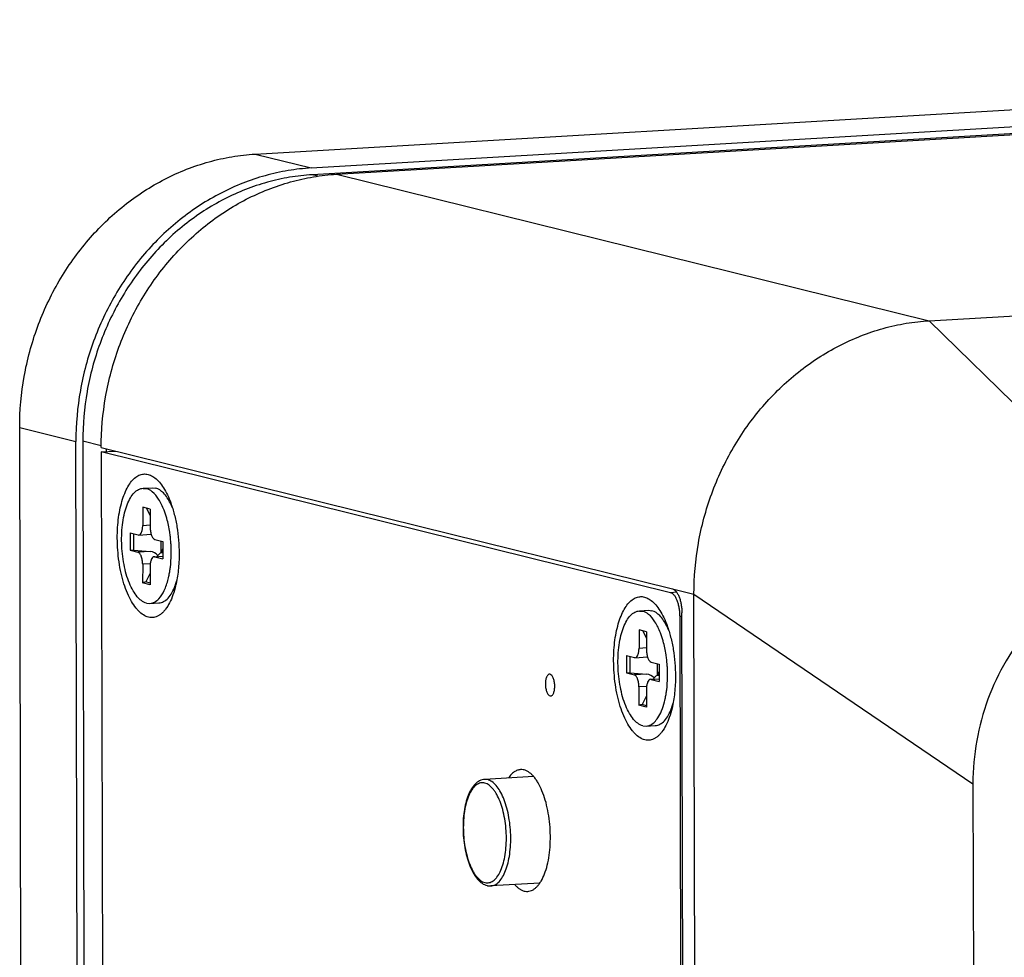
# Model space of a CAD drawing. Header units: millimetres. Extents: x 0 to 2731, y -3524 to -2222.
# Tile 73 of 221: x 1453 to 1498, y -3149 to -3106. Entities that reach past the tile are written whole.
import ezdxf

# ---------------------------------------------------------------- set-up
doc = ezdxf.new("R2010")
doc.units = ezdxf.units.MM
doc.header["$LTSCALE"] = 46.255
doc.layers.add('00_COMPONENTS', color=7, linetype='CONTINUOUS')

msp = doc.modelspace()

# ---------------------------------------------------------------- linework, layer by layer
at = {"layer": '00_COMPONENTS', "color": 7}
for p, q in [((1463.776, -3112.483), (1568.838, -3106.313)), ((1466.357, -3113.121), (1569.129, -3107.085)), ((1569.277, -3107.388), (1466.4, -3113.429)), ((1467.518, -3113.407), (1569.299, -3107.43)), ((1494.741, -3120.132), (1613.91, -3113.133)), ((1453.362, -3302.769), (1452.969, -3125.035)), ((1455.942, -3303.406), (1455.549, -3125.672)), ((1455.863, -3125.667), (1456.256, -3303.401)), ((1456.711, -3125.959), (1482.944, -3132.439)), ((1456.711, -3126.157), (1457.36, -3126.119)), ((1456.711, -3126.157), (1457.103, -3303.494)), ((1482.859, -3132.616), (1456.711, -3126.157)), ((1456.939, -3126.015), (1456.939, -3126.144)), ((1458.633, -3127.821), (1459.053, -3127.796)), ((1458.633, -3127.827), (1458.791, -3127.837)), ((1459.053, -3127.796), (1459.212, -3127.813)), ((1458.618, -3128.685), (1458.617, -3129.528)), ((1458.962, -3128.776), (1458.618, -3128.685)), ((1458.77, -3128.725), (1458.962, -3129.08)), ((1458.962, -3128.776), (1458.961, -3129.619)), ((1458.036, -3129.87), (1458.035, -3130.663)), ((1458.036, -3129.87), (1458.401, -3129.967)), ((1458.188, -3129.91), (1458.187, -3130.658)), ((1458.401, -3129.967), (1458.431, -3129.969)), ((1458.431, -3129.97), (1459.007, -3129.936)), ((1459.176, -3130.172), (1459.541, -3130.269)), ((1459.446, -3130.244), (1459.445, -3130.769)), ((1459.541, -3130.269), (1459.54, -3131.063)), ((1458.035, -3130.663), (1458.187, -3130.658)), ((1458.035, -3130.663), (1458.4, -3130.76)), ((1458.187, -3130.658), (1458.97, -3130.727)), ((1459.306, -3130.902), (1459.541, -3130.678)), ((1459.541, -3130.582), (1459.445, -3130.769)), ((1459.54, -3130.794), (1459.445, -3130.769)), ((1459.445, -3130.769), (1459.54, -3130.777)), ((1459.145, -3130.963), (1459.54, -3130.94)), ((1459.175, -3130.966), (1459.145, -3130.964)), ((1459.175, -3130.966), (1459.54, -3131.063)), ((1458.615, -3131.314), (1458.614, -3132.157)), ((1458.959, -3131.405), (1458.958, -3132.248)), ((1458.754, -3132.121), (1458.614, -3132.157)), ((1458.958, -3132.248), (1458.614, -3132.157)), ((1458.958, -3131.721), (1458.754, -3132.121)), ((1458.958, -3132.175), (1458.754, -3132.121)), ((1484.326, -3310.417), (1483.933, -3132.683)), ((1458.785, -3133.095), (1458.943, -3133.106)), ((1458.943, -3133.112), (1459.364, -3133.087)), ((1481.426, -3133.451), (1481.846, -3133.426)), ((1481.426, -3133.457), (1481.584, -3133.468)), ((1481.846, -3133.426), (1482.005, -3133.443)), ((1483.679, -3309.066), (1483.291, -3133.715)), ((1483.765, -3309.286), (1483.377, -3133.538)), ((1481.411, -3134.315), (1481.41, -3135.158)), ((1481.755, -3134.406), (1481.411, -3134.315)), ((1481.563, -3134.355), (1481.755, -3134.71)), ((1481.755, -3134.406), (1481.754, -3135.249)), ((1480.829, -3135.5), (1480.828, -3136.294)), ((1480.829, -3135.5), (1481.195, -3135.597)), ((1480.981, -3135.54), (1480.98, -3136.288)), ((1481.195, -3135.597), (1481.224, -3135.599)), ((1481.224, -3135.6), (1481.8, -3135.566)), ((1481.969, -3135.802), (1482.334, -3135.899)), ((1482.239, -3135.874), (1482.238, -3136.399)), ((1482.334, -3136.212), (1482.238, -3136.399)), ((1482.334, -3135.899), (1482.333, -3136.693)), ((1480.828, -3136.294), (1480.98, -3136.288)), ((1480.828, -3136.294), (1481.194, -3136.391)), ((1480.98, -3136.288), (1481.763, -3136.357)), ((1481.938, -3136.593), (1482.333, -3136.57)), ((1481.968, -3136.596), (1481.938, -3136.594)), ((1481.968, -3136.596), (1482.333, -3136.693)), ((1482.099, -3136.532), (1482.334, -3136.308)), ((1482.334, -3136.424), (1482.238, -3136.399)), ((1482.238, -3136.399), (1482.334, -3136.407)), ((1481.408, -3136.944), (1481.407, -3137.787)), ((1481.752, -3137.035), (1481.751, -3137.878)), ((1481.752, -3137.352), (1481.547, -3137.751)), ((1481.547, -3137.751), (1481.407, -3137.787)), ((1481.751, -3137.878), (1481.407, -3137.787)), ((1481.751, -3137.806), (1481.547, -3137.751)), ((1481.578, -3138.725), (1481.736, -3138.736)), ((1481.737, -3138.742), (1482.157, -3138.717)), ((1476.568, -3141.054), (1474.321, -3141.186)), ((1496.743, -3141.384), (1497.099, -3302.238)), ((1476.856, -3145.945), (1474.608, -3146.077))]:
    msp.add_line(p, q, dxfattribs=at)
at = {"layer": '00_COMPONENTS', "color": 4}
for p, q in [((1463.776, -3112.483), (1466.357, -3113.121)), ((1466.666, -3113.495), (1466.4, -3113.429)), ((1467.518, -3113.407), (1494.741, -3120.132)), ((1494.741, -3120.132), (1505.749, -3130.925)), ((1452.969, -3125.035), (1455.549, -3125.672)), ((1456.711, -3125.876), (1455.863, -3125.667)), ((1458.617, -3129.528), (1458.955, -3129.508)), ((1458.97, -3130.727), (1458.4, -3130.76)), ((1459.175, -3130.966), (1459.533, -3130.945)), ((1458.952, -3131.294), (1458.615, -3131.314)), ((1483.143, -3132.599), (1482.859, -3132.616)), ((1482.944, -3132.439), (1483.933, -3132.683)), ((1483.933, -3132.683), (1496.743, -3141.384)), ((1483.377, -3133.71), (1483.291, -3133.715)), ((1481.41, -3135.158), (1481.748, -3135.138)), ((1481.763, -3136.357), (1481.194, -3136.391)), ((1481.968, -3136.596), (1482.326, -3136.575)), ((1481.746, -3136.924), (1481.408, -3136.944))]:
    msp.add_line(p, q, dxfattribs=at)
at = {"layer": '00_COMPONENTS', "color": 7}
for centre, radius, start, end in [((1455.892, -3130.254), 3.971, 18.2157, 21.0148), ((1455.445, -3130.402), 4.443, 15.8081, 18.2259), ((1455.223, -3130.466), 4.674, 15.586, 15.8272), ((1453.703, -3130.768), 6.224, 4.1967, 6.5857), ((1453.686, -3130.77), 6.242, 3.3798, 4.1996), ((1453.828, -3130.763), 6.1, 359.9437, 3.3947), ((1454.037, -3130.762), 5.891, 358.9745, 359.9283), ((1455.555, -3130.94), 4.36, 347.794, 350.5816), ((1455.239, -3130.885), 4.681, 350.5508, 350.8287), ((1456.049, -3131.046), 3.856, 345.7433, 347.7808), ((1478.686, -3135.884), 3.971, 18.2176, 21.0148), ((1478.238, -3136.032), 4.442, 15.8083, 18.2278), ((1478.016, -3136.096), 4.674, 15.5861, 15.8274), ((1476.497, -3136.398), 6.224, 4.1982, 6.586), ((1476.479, -3136.4), 6.242, 3.3799, 4.201), ((1476.621, -3136.393), 6.1, 359.9452, 3.3947), ((1476.83, -3136.392), 5.891, 358.9747, 359.9297), ((1478.842, -3136.676), 3.856, 345.7433, 347.7808), ((1478.348, -3136.57), 4.36, 347.794, 350.5834), ((1478.032, -3136.515), 4.681, 350.5526, 350.8288)]:
    msp.add_arc(centre, radius, start, end, dxfattribs=at)
for centre, major_axis, ratio, start_param, end_param in [((1458.969, -3131.223), (0.259, -0.438), 0.909818, 1.778827, 2.564225), ((1458.969, -3131.223), (0.28, 0.504), 0.375787, -0.813337, -0.690261), ((1481.762, -3136.853), (0.259, -0.438), 0.909843, 1.778962, 2.56436), ((1481.762, -3136.853), (0.28, 0.504), 0.375765, -0.813111, -0.69022)]:
    msp.add_ellipse(centre, major_axis=major_axis, ratio=ratio, start_param=start_param, end_param=end_param, dxfattribs=at)
for points, knots in [([(1452.969, -3125.035), (1452.967, -3124.253), (1453.105, -3122.683), (1453.718, -3120.406), (1454.716, -3118.28), (1456.061, -3116.387), (1457.439, -3115.055), (1458.659, -3114.177), (1459.621, -3113.619), (1460.622, -3113.165), (1461.655, -3112.819), (1462.709, -3112.585), (1463.421, -3112.504), (1463.776, -3112.483)], [0, 0, 0, 0, 0.128951, 0.258271, 0.386995, 0.514234, 0.6393, 0.700956, 0.761955, 0.82231, 0.882057, 0.941259, 1, 1, 1, 1]), ([(1466.357, -3113.121), (1466.001, -3113.141), (1465.289, -3113.222), (1464.235, -3113.456), (1463.203, -3113.802), (1462.201, -3114.256), (1461.24, -3114.814), (1460.019, -3115.693), (1458.641, -3117.024), (1457.296, -3118.918), (1456.298, -3121.044), (1455.685, -3123.32), (1455.548, -3124.89), (1455.549, -3125.672)], [0, 0, 0, 0, 0.058741, 0.117943, 0.17769, 0.238045, 0.299044, 0.3607, 0.485766, 0.613005, 0.741729, 0.871049, 1, 1, 1, 1]), ([(1466.4, -3113.429), (1466.054, -3113.449), (1465.359, -3113.528), (1464.332, -3113.757), (1463.325, -3114.094), (1462.349, -3114.537), (1461.411, -3115.08), (1460.221, -3115.937), (1458.878, -3117.235), (1457.566, -3119.081), (1456.593, -3121.154), (1455.995, -3123.374), (1455.862, -3124.904), (1455.863, -3125.667)], [0, 0, 0, 0, 0.058741, 0.117943, 0.17769, 0.238045, 0.299044, 0.3607, 0.485766, 0.613005, 0.741729, 0.871049, 1, 1, 1, 1]), ([(1456.711, -3125.959), (1456.709, -3125.177), (1456.846, -3123.607), (1457.459, -3121.33), (1458.457, -3119.204), (1459.802, -3117.311), (1461.18, -3115.98), (1462.401, -3115.101), (1463.362, -3114.543), (1464.364, -3114.089), (1465.397, -3113.743), (1466.45, -3113.509), (1467.162, -3113.428), (1467.518, -3113.407)], [0, 0, 0, 0, 0.128951, 0.258271, 0.386995, 0.514234, 0.6393, 0.700956, 0.761955, 0.82231, 0.882057, 0.941259, 1, 1, 1, 1]), ([(1483.933, -3132.683), (1483.932, -3131.901), (1484.069, -3130.331), (1484.682, -3128.055), (1485.68, -3125.929), (1486.806, -3124.344), (1487.859, -3123.23), (1488.712, -3122.481), (1489.624, -3121.825), (1490.585, -3121.267), (1491.587, -3120.813), (1492.619, -3120.467), (1493.673, -3120.233), (1494.385, -3120.152), (1494.741, -3120.132)], [0, 0, 0, 0, 0.128933, 0.258235, 0.386941, 0.514163, 0.577058, 0.639349, 0.700997, 0.761988, 0.822334, 0.882073, 0.941266, 1, 1, 1, 1]), ([(1457.451, -3130.111), (1457.45, -3129.949), (1457.46, -3129.631), (1457.505, -3129.167), (1457.58, -3128.732), (1457.684, -3128.335), (1457.813, -3127.984), (1457.966, -3127.687), (1458.139, -3127.451), (1458.305, -3127.303), (1458.443, -3127.224), (1458.547, -3127.186), (1458.653, -3127.166), (1458.76, -3127.165), (1458.867, -3127.183), (1459.014, -3127.233), (1459.197, -3127.347), (1459.4, -3127.548), (1459.589, -3127.811), (1459.763, -3128.132), (1459.861, -3128.37), (1459.908, -3128.496)], [0, 0, 0, 0, 0.090944, 0.178769, 0.261954, 0.339159, 0.409315, 0.471729, 0.526255, 0.57355, 0.595052, 0.615535, 0.635427, 0.655209, 0.675374, 0.696378, 0.742273, 0.795113, 0.855777, 0.924269, 1, 1, 1, 1]), ([(1458.785, -3133.095), (1458.62, -3133.052), (1458.389, -3132.855), (1458.161, -3132.519), (1457.929, -3132.032), (1457.728, -3131.301), (1457.626, -3130.357), (1457.664, -3129.559), (1457.774, -3128.969), (1457.89, -3128.591), (1458.036, -3128.276), (1458.209, -3128.033), (1458.408, -3127.873), (1458.561, -3127.826), (1458.633, -3127.822)], [0, 0, 0, 0, 0.084925, 0.140394, 0.204474, 0.35314, 0.516823, 0.676982, 0.750251, 0.816314, 0.874032, 0.922971, 0.963979, 1, 1, 1, 1]), ([(1458.984, -3127.927), (1458.968, -3127.917), (1458.908, -3127.88), (1458.842, -3127.851), (1458.791, -3127.837)], [0, 0, 0, 0, 0.264742, 1, 1, 1, 1]), ([(1459.599, -3128.83), (1459.532, -3128.654), (1459.387, -3128.345), (1459.172, -3128.075), (1459.055, -3127.98)], [0, 0, 0, 0, 0.555974, 1, 1, 1, 1]), ([(1459.886, -3128.502), (1459.801, -3128.335), (1459.625, -3128.055), (1459.347, -3127.849), (1459.212, -3127.813)], [0, 0, 0, 0, 0.573402, 1, 1, 1, 1]), ([(1459.985, -3128.717), (1459.977, -3128.698), (1459.946, -3128.626), (1459.912, -3128.554), (1459.886, -3128.502)], [0, 0, 0, 0, 0.256743, 1, 1, 1, 1]), ([(1459.908, -3128.496), (1459.97, -3128.668), (1460.08, -3129.031), (1460.198, -3129.601), (1460.271, -3130.2), (1460.288, -3130.608), (1460.289, -3130.812)], [0, 0, 0, 0, 0.232661, 0.481444, 0.739638, 1, 1, 1, 1]), ([(1459.887, -3130.054), (1459.878, -3129.981), (1459.84, -3129.697), (1459.782, -3129.416), (1459.725, -3129.211)], [0, 0, 0, 0, 0.25739, 1, 1, 1, 1]), ([(1458.431, -3129.97), (1458.493, -3129.966), (1458.572, -3129.849), (1458.608, -3129.692), (1458.617, -3129.585), (1458.617, -3129.528)], [0, 0, 0, 0, 0.369808, 0.661826, 1, 1, 1, 1]), ([(1458.961, -3129.619), (1458.961, -3129.684), (1458.971, -3129.809), (1459.014, -3129.978), (1459.077, -3130.105), (1459.143, -3130.164), (1459.176, -3130.172)], [0, 0, 0, 0, 0.314001, 0.603888, 0.836196, 1, 1, 1, 1]), ([(1460.13, -3132.292), (1460.096, -3132.437), (1460.018, -3132.708), (1459.865, -3133.075), (1459.709, -3133.332), (1459.57, -3133.496), (1459.465, -3133.593), (1459.355, -3133.669), (1459.241, -3133.722), (1459.124, -3133.753), (1459.006, -3133.76), (1458.886, -3133.744), (1458.722, -3133.69), (1458.565, -3133.589), (1458.42, -3133.455), (1458.267, -3133.281), (1458.09, -3133.013), (1457.905, -3132.635), (1457.747, -3132.198), (1457.618, -3131.714), (1457.523, -3131.196), (1457.465, -3130.658), (1457.451, -3130.293), (1457.451, -3130.111)], [0, 0, 0, 0, 0.071932, 0.136105, 0.19193, 0.216787, 0.239752, 0.261064, 0.281074, 0.30024, 0.319108, 0.338257, 0.358236, 0.402308, 0.427109, 0.453941, 0.51385, 0.581905, 0.657217, 0.738436, 0.823898, 0.911742, 1, 1, 1, 1]), ([(1458.615, -3131.314), (1458.615, -3131.249), (1458.605, -3131.124), (1458.562, -3130.955), (1458.499, -3130.828), (1458.433, -3130.769), (1458.4, -3130.76)], [0, 0, 0, 0, 0.314001, 0.603888, 0.836196, 1, 1, 1, 1]), ([(1459.145, -3130.963), (1459.083, -3130.967), (1459.004, -3131.084), (1458.968, -3131.241), (1458.959, -3131.348), (1458.959, -3131.405)], [0, 0, 0, 0, 0.369808, 0.661826, 1, 1, 1, 1]), ([(1459.86, -3131.631), (1459.87, -3131.57), (1459.906, -3131.317), (1459.923, -3131.061), (1459.927, -3130.867)], [0, 0, 0, 0, 0.241826, 1, 1, 1, 1]), ([(1460.289, -3130.812), (1460.289, -3131.07), (1460.265, -3131.567), (1460.186, -3132.059), (1460.13, -3132.292)], [0, 0, 0, 0, 0.518787, 1, 1, 1, 1]), ([(1505.749, -3130.925), (1505.45, -3130.942), (1504.853, -3131.01), (1503.675, -3131.273), (1502.25, -3131.838), (1500.693, -3132.852), (1499.332, -3134.165), (1498.213, -3135.731), (1497.378, -3137.496), (1496.859, -3139.403), (1496.741, -3140.723), (1496.743, -3141.384)], [0, 0, 0, 0, 0.05927, 0.118735, 0.238559, 0.360348, 0.484434, 0.610814, 0.739208, 0.869135, 1, 1, 1, 1]), ([(1459.355, -3132.894), (1459.457, -3132.786), (1459.634, -3132.494), (1459.74, -3132.176), (1459.786, -3131.996)], [0, 0, 0, 0, 0.44545, 1, 1, 1, 1]), ([(1460.108, -3132.289), (1460.115, -3132.271), (1460.141, -3132.197), (1460.165, -3132.121), (1460.181, -3132.064)], [0, 0, 0, 0, 0.243098, 1, 1, 1, 1]), ([(1459.364, -3133.086), (1459.438, -3133.082), (1459.596, -3133.033), (1459.8, -3132.862), (1459.976, -3132.606), (1460.066, -3132.402), (1460.108, -3132.289)], [0, 0, 0, 0, 0.194361, 0.416989, 0.684164, 1, 1, 1, 1]), ([(1482.944, -3132.439), (1483.01, -3132.455), (1483.083, -3132.518), (1483.149, -3132.607), (1483.199, -3132.689), (1483.254, -3132.809), (1483.307, -3132.972), (1483.346, -3133.152), (1483.371, -3133.342), (1483.376, -3133.472), (1483.377, -3133.538)], [0, 0, 0, 0, 0.163002, 0.214593, 0.270627, 0.395259, 0.534553, 0.684815, 0.841587, 1, 1, 1, 1]), ([(1458.943, -3133.111), (1459.017, -3133.106), (1459.173, -3133.058), (1459.297, -3132.956), (1459.355, -3132.894)], [0, 0, 0, 0, 0.46653, 1, 1, 1, 1]), ([(1480.244, -3135.741), (1480.243, -3135.579), (1480.253, -3135.261), (1480.298, -3134.797), (1480.373, -3134.362), (1480.477, -3133.965), (1480.606, -3133.614), (1480.759, -3133.317), (1480.932, -3133.081), (1481.098, -3132.933), (1481.236, -3132.855), (1481.34, -3132.816), (1481.446, -3132.796), (1481.553, -3132.795), (1481.66, -3132.813), (1481.807, -3132.863), (1481.99, -3132.977), (1482.193, -3133.178), (1482.383, -3133.441), (1482.556, -3133.763), (1482.654, -3134), (1482.701, -3134.126)], [0, 0, 0, 0, 0.090944, 0.178769, 0.261954, 0.339159, 0.409315, 0.471729, 0.526255, 0.57355, 0.595052, 0.615535, 0.635427, 0.655209, 0.675374, 0.696378, 0.742273, 0.795113, 0.855777, 0.924269, 1, 1, 1, 1]), ([(1483.291, -3133.715), (1483.291, -3133.65), (1483.285, -3133.52), (1483.261, -3133.329), (1483.221, -3133.149), (1483.169, -3132.986), (1483.114, -3132.866), (1483.063, -3132.784), (1482.998, -3132.695), (1482.924, -3132.632), (1482.859, -3132.616)], [0, 0, 0, 0, 0.158413, 0.315185, 0.465447, 0.604741, 0.729373, 0.785407, 0.836998, 1, 1, 1, 1]), ([(1481.578, -3138.725), (1481.414, -3138.682), (1481.182, -3138.486), (1480.954, -3138.149), (1480.722, -3137.662), (1480.521, -3136.931), (1480.419, -3135.987), (1480.457, -3135.189), (1480.567, -3134.599), (1480.683, -3134.221), (1480.829, -3133.906), (1481.002, -3133.664), (1481.201, -3133.503), (1481.354, -3133.456), (1481.426, -3133.452)], [0, 0, 0, 0, 0.08492, 0.140386, 0.204464, 0.353126, 0.516808, 0.676969, 0.75024, 0.816305, 0.874026, 0.922968, 0.963978, 1, 1, 1, 1]), ([(1481.777, -3133.557), (1481.761, -3133.547), (1481.701, -3133.51), (1481.635, -3133.481), (1481.584, -3133.468)], [0, 0, 0, 0, 0.264743, 1, 1, 1, 1]), ([(1482.679, -3134.132), (1482.594, -3133.965), (1482.418, -3133.685), (1482.14, -3133.479), (1482.005, -3133.443)], [0, 0, 0, 0, 0.573409, 1, 1, 1, 1]), ([(1482.392, -3134.46), (1482.325, -3134.284), (1482.181, -3133.975), (1481.965, -3133.705), (1481.848, -3133.61)], [0, 0, 0, 0, 0.555978, 1, 1, 1, 1]), ([(1482.778, -3134.347), (1482.77, -3134.328), (1482.739, -3134.256), (1482.706, -3134.184), (1482.679, -3134.132)], [0, 0, 0, 0, 0.256743, 1, 1, 1, 1]), ([(1482.701, -3134.126), (1482.763, -3134.298), (1482.874, -3134.661), (1482.991, -3135.231), (1483.064, -3135.83), (1483.082, -3136.238), (1483.082, -3136.442)], [0, 0, 0, 0, 0.232661, 0.481444, 0.739638, 1, 1, 1, 1]), ([(1482.68, -3135.684), (1482.671, -3135.611), (1482.633, -3135.327), (1482.575, -3135.046), (1482.518, -3134.841)], [0, 0, 0, 0, 0.25739, 1, 1, 1, 1]), ([(1481.224, -3135.6), (1481.286, -3135.596), (1481.365, -3135.479), (1481.401, -3135.322), (1481.41, -3135.215), (1481.41, -3135.158)], [0, 0, 0, 0, 0.369816, 0.661833, 1, 1, 1, 1]), ([(1481.754, -3135.249), (1481.754, -3135.314), (1481.764, -3135.439), (1481.807, -3135.608), (1481.87, -3135.735), (1481.936, -3135.794), (1481.969, -3135.802)], [0, 0, 0, 0, 0.314009, 0.603896, 0.836201, 1, 1, 1, 1]), ([(1482.924, -3137.922), (1482.889, -3138.067), (1482.811, -3138.338), (1482.658, -3138.705), (1482.502, -3138.962), (1482.363, -3139.126), (1482.258, -3139.223), (1482.148, -3139.299), (1482.034, -3139.352), (1481.917, -3139.383), (1481.799, -3139.39), (1481.679, -3139.374), (1481.515, -3139.32), (1481.358, -3139.219), (1481.213, -3139.085), (1481.06, -3138.911), (1480.883, -3138.643), (1480.698, -3138.265), (1480.54, -3137.828), (1480.411, -3137.344), (1480.317, -3136.826), (1480.258, -3136.288), (1480.244, -3135.924), (1480.244, -3135.741)], [0, 0, 0, 0, 0.071932, 0.136105, 0.19193, 0.216787, 0.239752, 0.261064, 0.281074, 0.30024, 0.319108, 0.338257, 0.358236, 0.402308, 0.427109, 0.453941, 0.51385, 0.581905, 0.657217, 0.738436, 0.823898, 0.911742, 1, 1, 1, 1]), ([(1477.294, -3136.357), (1477.281, -3136.357), (1477.252, -3136.366), (1477.214, -3136.397), (1477.182, -3136.443), (1477.154, -3136.502), (1477.132, -3136.574), (1477.111, -3136.686), (1477.104, -3136.837), (1477.121, -3136.989), (1477.149, -3137.104), (1477.175, -3137.18), (1477.207, -3137.245), (1477.25, -3137.308), (1477.294, -3137.345), (1477.325, -3137.352)], [0, 0, 0, 0, 0.036012, 0.077023, 0.12599, 0.183823, 0.250079, 0.323478, 0.483955, 0.647735, 0.725074, 0.7965, 0.860331, 0.915499, 1, 1, 1, 1]), ([(1477.323, -3136.359), (1477.32, -3136.359), (1477.311, -3136.357), (1477.301, -3136.356), (1477.294, -3136.357)], [0, 0, 0, 0, 0.25441, 1, 1, 1, 1]), ([(1477.353, -3137.355), (1477.367, -3137.354), (1477.395, -3137.345), (1477.433, -3137.315), (1477.466, -3137.269), (1477.493, -3137.209), (1477.515, -3137.137), (1477.536, -3137.026), (1477.543, -3136.875), (1477.526, -3136.723), (1477.499, -3136.608), (1477.472, -3136.532), (1477.441, -3136.467), (1477.398, -3136.403), (1477.354, -3136.367), (1477.323, -3136.359)], [0, 0, 0, 0, 0.036012, 0.077023, 0.12599, 0.183823, 0.250079, 0.323478, 0.483955, 0.647735, 0.725074, 0.7965, 0.860331, 0.915499, 1, 1, 1, 1]), ([(1481.408, -3136.944), (1481.408, -3136.879), (1481.398, -3136.754), (1481.355, -3136.585), (1481.292, -3136.458), (1481.226, -3136.399), (1481.194, -3136.391)], [0, 0, 0, 0, 0.314009, 0.603896, 0.836201, 1, 1, 1, 1]), ([(1481.938, -3136.593), (1481.876, -3136.597), (1481.797, -3136.714), (1481.761, -3136.871), (1481.752, -3136.978), (1481.752, -3137.035)], [0, 0, 0, 0, 0.369816, 0.661833, 1, 1, 1, 1]), ([(1482.654, -3137.262), (1482.664, -3137.2), (1482.699, -3136.947), (1482.716, -3136.691), (1482.72, -3136.497)], [0, 0, 0, 0, 0.241826, 1, 1, 1, 1]), ([(1483.082, -3136.442), (1483.083, -3136.7), (1483.059, -3137.197), (1482.979, -3137.689), (1482.924, -3137.922)], [0, 0, 0, 0, 0.518787, 1, 1, 1, 1]), ([(1477.325, -3137.352), (1477.327, -3137.353), (1477.336, -3137.355), (1477.346, -3137.355), (1477.353, -3137.355)], [0, 0, 0, 0, 0.25441, 1, 1, 1, 1]), ([(1482.157, -3138.717), (1482.231, -3138.712), (1482.389, -3138.663), (1482.593, -3138.492), (1482.769, -3138.237), (1482.86, -3138.032), (1482.901, -3137.919)], [0, 0, 0, 0, 0.194362, 0.416992, 0.684168, 1, 1, 1, 1]), ([(1482.271, -3138.368), (1482.34, -3138.265), (1482.461, -3138.023), (1482.543, -3137.766), (1482.579, -3137.626)], [0, 0, 0, 0, 0.461267, 1, 1, 1, 1]), ([(1482.901, -3137.919), (1482.908, -3137.901), (1482.935, -3137.827), (1482.958, -3137.751), (1482.974, -3137.694)], [0, 0, 0, 0, 0.243097, 1, 1, 1, 1]), ([(1482.148, -3138.524), (1482.159, -3138.513), (1482.203, -3138.463), (1482.243, -3138.41), (1482.271, -3138.368)], [0, 0, 0, 0, 0.238611, 1, 1, 1, 1]), ([(1481.736, -3138.741), (1481.81, -3138.736), (1481.966, -3138.688), (1482.09, -3138.586), (1482.148, -3138.524)], [0, 0, 0, 0, 0.466523, 1, 1, 1, 1]), ([(1475.97, -3140.738), (1475.92, -3140.741), (1475.816, -3140.764), (1475.669, -3140.843), (1475.531, -3140.964), (1475.452, -3141.065), (1475.414, -3141.122)], [0, 0, 0, 0, 0.21779, 0.450213, 0.708629, 1, 1, 1, 1]), ([(1476.128, -3140.753), (1476.115, -3140.75), (1476.063, -3140.739), (1476.01, -3140.736), (1475.97, -3140.738)], [0, 0, 0, 0, 0.254458, 1, 1, 1, 1]), ([(1474.321, -3141.186), (1474.28, -3141.188), (1474.199, -3141.202), (1474.042, -3141.264), (1473.864, -3141.403), (1473.691, -3141.638), (1473.551, -3141.933), (1473.442, -3142.281), (1473.367, -3142.672), (1473.326, -3143.096), (1473.322, -3143.538), (1473.353, -3143.983), (1473.419, -3144.416), (1473.518, -3144.823), (1473.646, -3145.191), (1473.802, -3145.509), (1473.983, -3145.769), (1474.189, -3145.963), (1474.352, -3146.041), (1474.433, -3146.061)], [0, 0, 0, 0, 0.021561, 0.043262, 0.088806, 0.139425, 0.196854, 0.261404, 0.332316, 0.408113, 0.486871, 0.566432, 0.644575, 0.719185, 0.788444, 0.851042, 0.906478, 0.955453, 1, 1, 1, 1]), ([(1476.299, -3146.329), (1476.336, -3146.327), (1476.413, -3146.313), (1476.523, -3146.269), (1476.63, -3146.199), (1476.731, -3146.107), (1476.827, -3145.992), (1476.951, -3145.802), (1477.085, -3145.512), (1477.207, -3145.111), (1477.292, -3144.656), (1477.338, -3144.162), (1477.343, -3143.645), (1477.306, -3143.125), (1477.229, -3142.62), (1477.115, -3142.145), (1476.967, -3141.719), (1476.815, -3141.405), (1476.68, -3141.192), (1476.577, -3141.059), (1476.469, -3140.947), (1476.359, -3140.857), (1476.246, -3140.792), (1476.167, -3140.763), (1476.128, -3140.753)], [0, 0, 0, 0, 0.017732, 0.036143, 0.05582, 0.077208, 0.100599, 0.126158, 0.183875, 0.249999, 0.323252, 0.401819, 0.483552, 0.566118, 0.64714, 0.724325, 0.795608, 0.859311, 0.88798, 0.914425, 0.938669, 0.96083, 0.981146, 1, 1, 1, 1]), ([(1474.433, -3146.061), (1474.448, -3146.065), (1474.505, -3146.077), (1474.564, -3146.08), (1474.608, -3146.077)], [0, 0, 0, 0, 0.251756, 1, 1, 1, 1]), ([(1475.701, -3146.013), (1475.734, -3146.052), (1475.802, -3146.122), (1475.912, -3146.211), (1476.024, -3146.276), (1476.102, -3146.304), (1476.141, -3146.314)], [0, 0, 0, 0, 0.283061, 0.541952, 0.779453, 1, 1, 1, 1]), ([(1476.141, -3146.314), (1476.154, -3146.317), (1476.206, -3146.328), (1476.259, -3146.331), (1476.299, -3146.329)], [0, 0, 0, 0, 0.254458, 1, 1, 1, 1])]:
    msp.add_open_spline(points, degree=3, knots=knots, dxfattribs=at)
for points in [[(1459.055, -3127.98), (1459.032, -3127.961), (1459.008, -3127.944), (1458.984, -3127.927)], [(1481.848, -3133.61), (1481.825, -3133.591), (1481.802, -3133.574), (1481.777, -3133.557)]]:
    msp.add_open_spline(points, degree=3, dxfattribs=at)
at = {"layer": '00_COMPONENTS', "color": 4}
for points, knots in [([(1474.459, -3141.199), (1474.448, -3141.196), (1474.402, -3141.187), (1474.355, -3141.184), (1474.321, -3141.186)], [0, 0, 0, 0, 0.254283, 1, 1, 1, 1]), ([(1474.608, -3146.077), (1474.641, -3146.075), (1474.708, -3146.064), (1474.841, -3146.01), (1475, -3145.88), (1475.16, -3145.656), (1475.296, -3145.363), (1475.402, -3145.012), (1475.477, -3144.614), (1475.517, -3144.181), (1475.521, -3143.73), (1475.489, -3143.275), (1475.422, -3142.832), (1475.322, -3142.417), (1475.193, -3142.044), (1475.039, -3141.725), (1474.865, -3141.471), (1474.675, -3141.289), (1474.529, -3141.216), (1474.459, -3141.199)], [0, 0, 0, 0, 0.017746, 0.036165, 0.077115, 0.126011, 0.183759, 0.249918, 0.323209, 0.401817, 0.483593, 0.566202, 0.647266, 0.724491, 0.79581, 0.859547, 0.914634, 0.960967, 1, 1, 1, 1]), ([(1474.324, -3141.356), (1474.292, -3141.348), (1474.228, -3141.339), (1474.129, -3141.349), (1474.034, -3141.381), (1473.941, -3141.435), (1473.854, -3141.511), (1473.738, -3141.645), (1473.611, -3141.864), (1473.492, -3142.18), (1473.404, -3142.55), (1473.351, -3142.962), (1473.334, -3143.398), (1473.354, -3143.844), (1473.41, -3144.283), (1473.5, -3144.697), (1473.621, -3145.071), (1473.748, -3145.348), (1473.863, -3145.536), (1474.015, -3145.741), (1474.184, -3145.886), (1474.334, -3145.923)], [0, 0, 0, 0, 0.018259, 0.036268, 0.054775, 0.074473, 0.095901, 0.119415, 0.173318, 0.236548, 0.308104, 0.386213, 0.468623, 0.5528, 0.636105, 0.71595, 0.789968, 0.856195, 0.88597, 0.913385, 1, 1, 1, 1]), ([(1474.334, -3145.923), (1474.366, -3145.931), (1474.43, -3145.94), (1474.529, -3145.931), (1474.624, -3145.898), (1474.717, -3145.844), (1474.804, -3145.768), (1474.92, -3145.634), (1475.047, -3145.416), (1475.166, -3145.099), (1475.254, -3144.729), (1475.307, -3144.318), (1475.324, -3143.881), (1475.304, -3143.435), (1475.248, -3142.996), (1475.158, -3142.582), (1475.037, -3142.208), (1474.91, -3141.931), (1474.795, -3141.743), (1474.643, -3141.538), (1474.474, -3141.393), (1474.324, -3141.356)], [0, 0, 0, 0, 0.018259, 0.036268, 0.054775, 0.074473, 0.095901, 0.119415, 0.173318, 0.236548, 0.308104, 0.386213, 0.468623, 0.5528, 0.636105, 0.71595, 0.789968, 0.856195, 0.88597, 0.913385, 1, 1, 1, 1])]:
    msp.add_open_spline(points, degree=3, knots=knots, dxfattribs=at)

doc.saveas('drawing.dxf')
